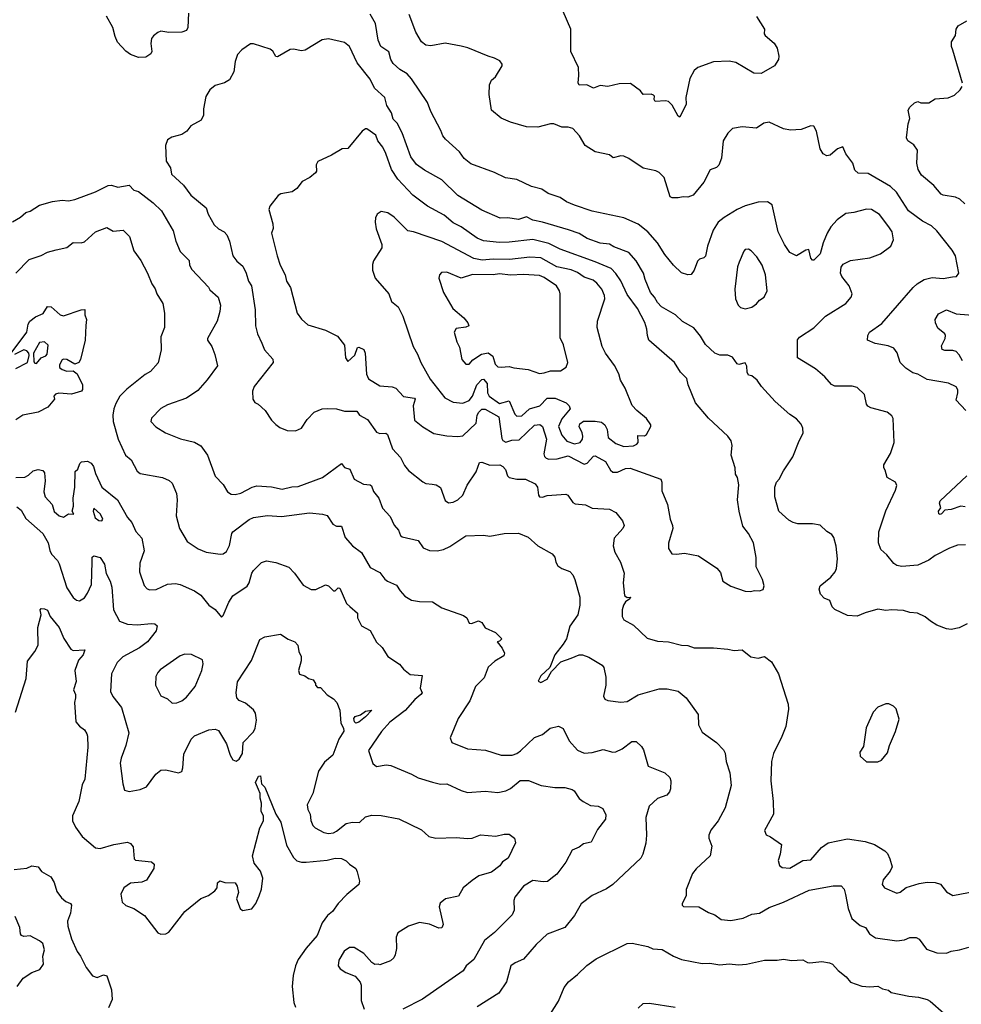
# Model space of a CAD drawing. Extents: x 1933546 to 2138868, y 524910 to 667279.
# Tile 60 of 256: x 1967430 to 1973328, y 552714 to 558884. Entities that reach past the tile are written whole.
import ezdxf

# ---------------------------------------------------------------- set-up
doc = ezdxf.new("R2010")
doc.units = 0

msp = doc.modelspace()

# ---------------------------------------------------------------- linework, layer by layer
at = {"layer": '0CON10XD'}
for points in [[(1968488.1, 558925), (1968483.8, 558835), (1968475, 558816.7), (1968445, 558806.2), (1968365, 558804.2), (1968315, 558812), (1968295, 558803.8), (1968267.3, 558782.7), (1968256, 558765), (1968252, 558735), (1968258, 558685), (1968250.5, 558669.5), (1968220.5, 558649.5), (1968175, 558645.8), (1968124.5, 558664.5), (1968095.5, 558685.5), (1968043.4, 558743.4), (1968027.5, 558777.5), (1968013.1, 558835), (1967974.4, 558905)], [(1972045, 558903.3), (1972096.2, 558825), (1972093.8, 558795), (1972098.8, 558785), (1972155.7, 558735.7), (1972174, 558705), (1972185.8, 558654.2), (1972182, 558635), (1972158.8, 558595), (1972075, 558546.2), (1972028.3, 558548.3), (1971915, 558614.4), (1971875, 558622.7), (1971775, 558618.5), (1971676.8, 558583.2), (1971655, 558566), (1971627.4, 558515), (1971602.8, 558395), (1971603.9, 558355), (1971565, 558272.5), (1971555, 558278), (1971517.2, 558347.2), (1971495, 558370), (1971475, 558376), (1971410.9, 558370.9), (1971404.1, 558384.1), (1971406.7, 558405), (1971400.7, 558410.7), (1971385, 558416.7), (1971335, 558413.8), (1971317.8, 558437.8), (1971255, 558482.9), (1971185, 558480.8), (1971115, 558464), (1971065, 558472), (1971025, 558453.8), (1970982.5, 558475), (1970935, 558473.3), (1970927.3, 558487.3), (1970932.9, 558532.9), (1970930, 558585), (1970882.9, 558685), (1970882.5, 558825), (1970834.3, 558935)], [(1973355, 555593.3), (1973305, 555590.6), (1973255, 555573.1), (1973165, 555526.7), (1973125, 555498.1), (1973055, 555465.8), (1972955, 555456.9), (1972923.4, 555463.4), (1972905, 555476), (1972861.4, 555531.4), (1972823, 555563), (1972810, 555605), (1972811.4, 555675), (1972855, 555806.7), (1972916.2, 555935), (1972923.3, 555965), (1972915, 555986.7), (1972863.3, 556015), (1972851.7, 556061.7), (1972842.5, 556075), (1972843.8, 556095), (1972884.3, 556165.7), (1972907.1, 556235), (1972900.8, 556385), (1972892.1, 556402.1), (1972864.3, 556424.3), (1972761.2, 556451.2), (1972742.3, 556462.3), (1972733.8, 556475), (1972720.8, 556535), (1972675, 556579.5), (1972645, 556587.9), (1972535, 556586.9), (1972515, 556597.5), (1972472.9, 556645), (1972415.8, 556695), (1972302, 556765), (1972303, 556877), (1972315.5, 556894.5), (1972405, 556951.9), (1972477.5, 557025), (1972605, 557106), (1972638.8, 557145), (1972643.8, 557165), (1972626.2, 557215), (1972580, 557275), (1972572, 557295), (1972576.1, 557333.9), (1972588.3, 557351.7), (1972635, 557373.8), (1972755, 557392), (1972822.7, 557417.3), (1972885.7, 557464.3), (1972904, 557505), (1972894.4, 557554.4), (1972874.4, 557585), (1972815, 557662.5), (1972765, 557694.3), (1972735, 557697.1), (1972654.3, 557675.7), (1972605, 557669.4), (1972550.5, 557629.5), (1972510.3, 557585), (1972488.5, 557545), (1972461.9, 557485), (1972445, 557416.7), (1972405, 557376.7), (1972397, 557377), (1972385, 557390), (1972373.6, 557443.6), (1972355, 557439.4), (1972295, 557404.3), (1972255, 557425.6), (1972221.2, 557475), (1972180.4, 557555), (1972142.6, 557722.6), (1972115, 557741.4), (1972055, 557740), (1971975, 557716.8), (1971925, 557694.6), (1971842, 557645), (1971805, 557615.7), (1971773.8, 557565), (1971739.1, 557465), (1971725, 557401.2), (1971715, 557390.8), (1971687.4, 557382.6), (1971675, 557370), (1971654.2, 557315), (1971635, 557288), (1971614.2, 557284.2), (1971575, 557298), (1971525.6, 557345.6), (1971472, 557412), (1971425, 557485.6), (1971363.5, 557553.5), (1971305, 557602.5), (1971215, 557641.9), (1971015, 557684.4), (1970905, 557722.1), (1970855, 557742.9), (1970815, 557768.9), (1970740, 557795), (1970700.9, 557820.9), (1970635, 557839.2), (1970545, 557882), (1970473.4, 557893.4), (1970405, 557927.1), (1970255, 557981.4), (1970214.6, 558014.6), (1970184.2, 558055), (1970096.7, 558135), (1970081.4, 558155), (1970068.8, 558188.8), (1970005, 558307.5), (1969984.2, 558365), (1969883.8, 558513.8), (1969857.1, 558545), (1969811.3, 558571.3), (1969770, 558610), (1969755, 558634), (1969742.6, 558682.6), (1969692, 558715), (1969675.6, 558755), (1969659.2, 558859.2), (1969625, 558917.5)], [(1973272.3, 557272.3), (1973297.5, 557275), (1973313.6, 557296.4), (1973291.2, 557405), (1973270.3, 557440.3), (1973175, 557560.8), (1973142.2, 557592.2), (1973085, 557620.5), (1972996.9, 557685), (1972922.6, 557802.6), (1972885, 557838.9), (1972745, 557919.4), (1972681.7, 557921.7), (1972661.7, 557941.7), (1972648, 557985), (1972605, 558042.5), (1972585, 558086.7), (1972552.5, 558075), (1972506.1, 558033.9), (1972485, 558030), (1972462.3, 558042.3), (1972444.2, 558074.2), (1972422, 558185), (1972405, 558216.7), (1972385, 558218.8), (1972325, 558195.8), (1972258.8, 558191.2), (1972215, 558198.9), (1972125, 558242.1), (1972091.8, 558235), (1972045, 558203.3), (1971955, 558212), (1971895, 558202.5), (1971865, 558172.5), (1971836.2, 558125), (1971826.2, 558015), (1971808.3, 557971.7), (1971795, 557957.5), (1971755, 557943.3), (1971715, 557865.8), (1971648.8, 557785), (1971615, 557772), (1971585, 557773.8), (1971555, 557766.7), (1971517, 557767), (1971504.2, 557774.2), (1971467.1, 557895), (1971435, 557926.2), (1971415, 557937.5), (1971335, 557952.5), (1971245, 558014), (1971215, 558027.5), (1971195, 558030), (1971147, 558017), (1971125, 558036), (1971034.6, 558054.6), (1970971.2, 558095), (1970935.6, 558155.6), (1970895, 558201.2), (1970865, 558210), (1970825, 558210), (1970775, 558230), (1970755, 558232), (1970675, 558210), (1970605, 558211.2), (1970505, 558241.2), (1970445, 558266.7), (1970385, 558317.5), (1970370.8, 558415), (1970373.1, 558475), (1970385, 558503.8), (1970410, 558525), (1970452.5, 558595), (1970452.5, 558605), (1970437.5, 558625), (1970405, 558643.3), (1970364.1, 558654.1), (1970237, 558707), (1970195, 558717.5), (1970095, 558736), (1970005, 558720), (1969974.5, 558724.5), (1969947.5, 558745), (1969911.4, 558805), (1969870.6, 558915)], [(1973336, 558485), (1973275, 558693.3), (1973267.1, 558715), (1973267.5, 558745), (1973292, 558785), (1973295.7, 558825), (1973309.4, 558845), (1973363, 558877)], [(1973365, 555098.8), (1973315, 555073.3), (1973265, 555063.3), (1973235, 555066.7), (1973175, 555090), (1973134.2, 555114.2), (1973102.3, 555142.3), (1973054.1, 555164.1), (1973005, 555169.2), (1972965, 555180.8), (1972890, 555185), (1972855, 555180.8), (1972805, 555189.2), (1972725, 555167.1), (1972675, 555145.8), (1972615, 555150.8), (1972535, 555188), (1972519.2, 555205), (1972503.9, 555243.9), (1972469.5, 555259.5), (1972446.2, 555285), (1972438, 555315), (1972445, 555336.7), (1972510.1, 555389.9), (1972537.5, 555425), (1972545.5, 555445), (1972553.3, 555505), (1972544.2, 555585), (1972529.1, 555639.1), (1972517, 555657), (1972485, 555676.7), (1972445, 555716.2), (1972395, 555724.2), (1972305, 555725.7), (1972275, 555732.5), (1972247.9, 555747.9), (1972185.8, 555805), (1972160.8, 555895), (1972160, 555955), (1972170, 555985), (1972187.5, 556005), (1972213.6, 556056.4), (1972272, 556145), (1972313.3, 556245), (1972337.7, 556292.3), (1972335.8, 556325), (1972325, 556350), (1972295, 556383.3), (1972255, 556410), (1972161.7, 556491.7), (1972075.7, 556585.7), (1972048.8, 556625), (1972015, 556651.2), (1971995, 556656.2), (1971987.1, 556675), (1971985, 556712.5), (1971975, 556733.3), (1971935, 556722.9), (1971925, 556728), (1971895, 556769.4), (1971865, 556781.1), (1971815, 556780.8), (1971784.5, 556794.5), (1971725, 556848), (1971695, 556900), (1971653.4, 556953.4), (1971582.2, 556992.2), (1971537.1, 557035), (1971450, 557085), (1971425, 557111.1), (1971407.3, 557145), (1971381.5, 557175), (1971347.8, 557255), (1971337.5, 557295), (1971291.8, 557371.8), (1971245, 557425.4), (1971151.3, 557461.3), (1971125, 557476.5), (1971065, 557483.9), (1970985, 557511.8), (1970935, 557543.1), (1970867.9, 557567.9), (1970705, 557615.4), (1970645, 557627.1), (1970605, 557648.2), (1970555, 557632.5), (1970488, 557642), (1970439.3, 557639.3), (1970325, 557690.6), (1970175, 557782.2), (1970075, 557879.4), (1969965, 557940), (1969915, 557977.1), (1969879.1, 558025), (1969825.4, 558175), (1969795, 558234.4), (1969769.7, 558259.7), (1969759.3, 558299.2), (1969730.6, 558345), (1969717.5, 558395), (1969653.1, 558455), (1969625, 558510.8), (1969543.1, 558613.1), (1969496.4, 558715), (1969465, 558739.6), (1969365, 558763.3), (1969325, 558758.1), (1969217.5, 558692.5), (1969195, 558688), (1969145, 558698.6), (1969125, 558697.1), (1969045, 558650), (1969035, 558653.3), (1969015.6, 558685.6), (1968998.1, 558698.1), (1968895, 558732), (1968875, 558732.5), (1968821.2, 558695), (1968794, 558665), (1968779.1, 558620.9), (1968772.3, 558557.7), (1968743.9, 558506.1), (1968712.5, 558487.5), (1968655, 558471.2), (1968621.2, 558445), (1968595, 558402.5), (1968582, 558325), (1968582, 558285), (1968566.2, 558255), (1968501.7, 558218.3), (1968475.9, 558184.1), (1968445, 558163.3), (1968383, 558147), (1968355, 558130), (1968343.3, 558095), (1968347.3, 557997.3), (1968374, 557955), (1968380, 557915), (1968455, 557845.8), (1968501.4, 557785), (1968597.1, 557705), (1968610.6, 557665), (1968647.6, 557597.6), (1968675, 557574), (1968710, 557555), (1968728, 557535), (1968744.3, 557495), (1968765.7, 557405), (1968790, 557370), (1968828.6, 557338.6), (1968849.5, 557295), (1968863.5, 557245), (1968881.5, 557215), (1968905.6, 557065.6), (1968906.9, 556965), (1968918.6, 556915), (1968946.5, 556856.5), (1968962.5, 556815), (1969016.4, 556756.4), (1969018.6, 556735), (1968898.8, 556585), (1968888.8, 556555), (1968890, 556505), (1968903.3, 556485), (1968924.1, 556474.1), (1968966.7, 556435), (1969006.7, 556375), (1969035, 556346.7), (1969059.3, 556329.3), (1969105, 556310), (1969157, 556307), (1969195, 556323.8), (1969230.8, 556379.2), (1969275, 556424.2), (1969325, 556444.4), (1969358.3, 556448.3), (1969414.5, 556444.5), (1969465, 556431.1), (1969541.7, 556431.7), (1969559.2, 556405), (1969607.6, 556377.6), (1969665, 556299.2), (1969685, 556291.4), (1969722.7, 556292.7), (1969734.3, 556284.3), (1969765.6, 556195.6), (1969815, 556140), (1969839.8, 556089.8), (1969865, 556058), (1969955, 555987.5), (1969975, 555978), (1970013, 555973), (1970039.7, 555969.7), (1970065, 555953.3), (1970095, 555871.2), (1970115, 555856.7), (1970145, 555860.8), (1970175, 555874.3), (1970205, 555904.4), (1970233.6, 555966.3), (1970289.2, 556050.8), (1970310.9, 556109.1), (1970325, 556110.8), (1970375, 556092), (1970437.5, 556095), (1970456.7, 556085), (1970473.8, 556065), (1970486, 556025), (1970495.6, 556015.6), (1970545, 556003.9), (1970598.8, 556005), (1970658.1, 555975), (1970674.4, 555955), (1970679.2, 555905), (1970686.7, 555895), (1970705, 555892.2), (1970735, 555903.3), (1970850.3, 555910.3), (1970864.4, 555904.4), (1970895, 555858.8), (1970909.1, 555849.1), (1970974.2, 555844.2), (1971015, 555822.5), (1971125, 555816), (1971165, 555796.2), (1971205, 555743.3), (1971215.8, 555715), (1971207.5, 555695), (1971154.4, 555635), (1971147.3, 555587.3), (1971158, 555548), (1971192.9, 555485), (1971216.4, 555416.4), (1971209.5, 555355), (1971218.8, 555275), (1971235, 555263.3), (1971256.2, 555265), (1971252.5, 555255), (1971224.5, 555235.5), (1971211.9, 555215), (1971204.3, 555185), (1971204.2, 555144.2), (1971215, 555122.5), (1971275, 555090), (1971359.5, 555009.5), (1971425, 554990), (1971495, 554986), (1971575, 554964.2), (1971615, 554962.5), (1971655, 554947.1), (1971775, 554947.5), (1971865, 554940), (1971905, 554930.8), (1971955.9, 554935.9), (1972010.5, 554890.5), (1972055, 554883.8), (1972095, 554893.3), (1972139.5, 554859.5), (1972183.8, 554785), (1972244, 554595), (1972245.9, 554564.1), (1972228.8, 554455), (1972203, 554393), (1972152.5, 554285), (1972140, 554235), (1972134.3, 554115), (1972150, 553985), (1972151.2, 553905), (1972096.1, 553803.9), (1972105, 553776.7), (1972133.6, 553763.6), (1972201.2, 553715), (1972193.8, 553655), (1972181.2, 553615), (1972188.8, 553585), (1972205, 553572.2), (1972255, 553568.2), (1972335.5, 553615.5), (1972385, 553620.5), (1972452.4, 553697.6), (1972495, 553725.6), (1972615, 553750.8), (1972725, 553734.2), (1972783.8, 553715), (1972848.8, 553675), (1972865, 553658.8), (1972880.8, 553625), (1972894, 553575), (1972882.1, 553547.9), (1972839.2, 553495), (1972832.5, 553465), (1972846.7, 553445), (1972925, 553410), (1972945, 553416.2), (1972983.5, 553446.5), (1973065, 553470.6), (1973115, 553478.9), (1973165, 553477.1), (1973197.2, 553467.2), (1973235, 553419.2), (1973275, 553396.2), (1973417.6, 553422.4)], [(1973350.2, 557730.2), (1973318.5, 557758.5), (1973291.1, 557771.1), (1973215, 557783.1), (1973200.9, 557790.9), (1973156, 557845), (1973079.4, 557909.4), (1973057.8, 557945), (1973049.4, 557985), (1973054, 558065), (1973029.7, 558099.7), (1972993.3, 558125), (1972984.1, 558144.1), (1972995, 558230), (1973006.2, 558265), (1972994.4, 558315.6), (1973005, 558336.2), (1973035, 558363.3), (1973055, 558370), (1973075, 558363.3), (1973125, 558362.5), (1973165, 558386.7), (1973245, 558393.3), (1973285, 558410), (1973320, 558445), (1973333.3, 558465)], [(1972005, 555300), (1972035, 555308), (1972065, 555304.2), (1972087, 555313), (1972094, 555336), (1972083.8, 555375), (1972043.8, 555455), (1972043.1, 555513.1), (1972026, 555605), (1971995.7, 555665), (1971960.5, 555710.5), (1971935.7, 555805), (1971926.7, 555875), (1971935, 555970), (1971925.7, 556015), (1971913.1, 556035), (1971911.9, 556075), (1971886.9, 556155), (1971893.1, 556215), (1971885.7, 556245), (1971866.2, 556275), (1971745, 556386.7), (1971663.7, 556483.7), (1971617.5, 556595), (1971608, 556635), (1971568.8, 556675), (1971531.2, 556735), (1971371.2, 556875), (1971362, 556905), (1971359.2, 556945), (1971345, 556986.2), (1971299.6, 557075), (1971235, 557162.2), (1971195, 557248.1), (1971164.3, 557294.3), (1971134, 557324), (1971035, 557367.2), (1970815, 557444.7), (1970745, 557481.6), (1970645, 557506.8), (1970495, 557488.7), (1970435, 557487.8), (1970335, 557498.5), (1970295, 557515.4), (1970195.7, 557585.7), (1970145, 557610), (1970087.9, 557657.9), (1969985.3, 557715.3), (1969893.1, 557785), (1969798.2, 557885), (1969758.2, 557945), (1969723.6, 558045), (1969705, 558084), (1969673.9, 558123.9), (1969660.9, 558160.9), (1969605, 558200), (1969595, 558198.8), (1969575, 558185.7), (1969485, 558076.7), (1969450, 558075), (1969382.5, 558035), (1969297.5, 557995), (1969286.7, 557975), (1969288.8, 557935), (1969283.3, 557925), (1969247.5, 557895), (1969199.5, 557870.5), (1969165, 557826.7), (1969136.7, 557805), (1969065, 557792), (1969048.3, 557781.7), (1968996.2, 557715), (1968991.2, 557695), (1969016.4, 557603.6), (1969016.7, 557575), (1969008, 557545), (1969043.2, 557403.2), (1969061.4, 557345), (1969092.9, 557285), (1969100.8, 557245), (1969125.7, 557205), (1969167.5, 557045), (1969195, 557006.2), (1969235, 556972.5), (1969345, 556937.5), (1969419.7, 556899.7), (1969463.9, 556843.9), (1969471.2, 556765), (1969485, 556742.5), (1969528.3, 556781.7), (1969545, 556828.8), (1969555, 556831.2), (1969585, 556817.5), (1969594.6, 556794.6), (1969602.6, 556662.6), (1969613.8, 556633.8), (1969685, 556589.4), (1969762.4, 556582.4), (1969785, 556574.3), (1969835, 556522.9), (1969902.4, 556512.4), (1969906.4, 556505), (1969894.7, 556465), (1969902.9, 556375), (1969955, 556331.9), (1970025, 556290), (1970105, 556276.2), (1970175, 556271.2), (1970205, 556276.2), (1970289.6, 556355), (1970294.8, 556405.2), (1970305.4, 556424.6), (1970325, 556442.9), (1970345, 556442.7), (1970431.2, 556395), (1970449.6, 556259.6), (1970457, 556247), (1970475, 556235.6), (1970511.9, 556248.1), (1970558.6, 556251.4), (1970655, 556342.7), (1970687.3, 556347.3), (1970705.5, 556335.5), (1970728.9, 556255), (1970713.4, 556163.4), (1970716.9, 556146.9), (1970726.8, 556136.8), (1970745, 556130.6), (1970797.6, 556132.4), (1970865, 556151.7), (1970965, 556098.2), (1970985, 556104.5), (1971025, 556148.6), (1971035, 556151.4), (1971099.6, 556115), (1971130.5, 556060.5), (1971145, 556048), (1971175, 556049.2), (1971225, 556070.8), (1971254.6, 556074.6), (1971445.7, 556005), (1971452.5, 555985), (1971451.2, 555931.2), (1971488.1, 555845), (1971504, 555755), (1971520, 555715), (1971520.8, 555695), (1971493.9, 555603.9), (1971495, 555570), (1971515, 555537.5), (1971545, 555533.8), (1971595, 555540), (1971682.5, 555525), (1971797.7, 555447.7), (1971819.5, 555419.5), (1971833.3, 555365), (1971885, 555333.3), (1971975, 555302), (1972005, 555300)], [(1967385, 557617.8), (1967435, 557645.6), (1967468.8, 557675), (1967495, 557684.4), (1967555, 557721.9), (1967635.5, 557744.5), (1967695, 557751.9), (1967735, 557748.9), (1967775, 557756.9), (1967905.4, 557804.6), (1967985, 557845.5), (1968005, 557847.5), (1968045, 557834.1), (1968115, 557845.8), (1968144.5, 557814.5), (1968175, 557808), (1968266, 557735), (1968317.5, 557685), (1968390.7, 557560.7), (1968408.9, 557495), (1968435, 557431.2), (1968492.5, 557375), (1968494.3, 557345), (1968508.3, 557318.3), (1968611.7, 557208.3), (1968621.3, 557191.3), (1968674, 557145), (1968686.9, 557095), (1968683.1, 557055), (1968666.9, 556995), (1968605.8, 556885), (1968605.8, 556875), (1968632.5, 556835), (1968652.5, 556785), (1968670, 556715), (1968603.7, 556626.3), (1968545, 556560.8), (1968475, 556511.9), (1968355, 556470.6), (1968315, 556448), (1968255, 556387.5), (1968251.2, 556365), (1968282.1, 556332.1), (1968343.3, 556295), (1968436.8, 556256.8), (1968525, 556237.5), (1968565, 556214), (1968605.8, 556155), (1968654.5, 556024.5), (1968705, 555971.2), (1968732, 555925), (1968755, 555911.4), (1968778.8, 555908.8), (1968815, 555917.5), (1968885.3, 555954.7), (1968915, 555963.8), (1969007.6, 555957.6), (1969075, 555941.5), (1969135, 555956.4), (1969175, 555958.8), (1969325.7, 556015), (1969445, 556103.3), (1969465, 556078.8), (1969496.9, 556066.9), (1969525, 556004), (1969583.4, 555973.4), (1969625, 555968.9), (1969632.9, 555962.9), (1969646.5, 555926.5), (1969680, 555885), (1969702.2, 555822.2), (1969749.8, 555769.8), (1969775.6, 555715.6), (1969802.5, 555685), (1969815, 555651.2), (1969825, 555644.2), (1969925, 555620), (1969956.7, 555575), (1969997.3, 555557.3), (1970045.7, 555555.7), (1970085, 555563.5), (1970125, 555581.8), (1970225, 555650), (1970335, 555653.8), (1970375, 555648), (1970465, 555663.8), (1970555, 555666), (1970615, 555641.2), (1970675, 555586), (1970765, 555536.7), (1970782.5, 555515), (1970788, 555485), (1970801.3, 555461.3), (1970825, 555444), (1970875, 555426.2), (1970893.8, 555405), (1970908, 555375), (1970938.8, 555265), (1970938, 555215), (1970925.6, 555155), (1970875.7, 555084.3), (1970854.4, 555005), (1970835, 554970.8), (1970782.5, 554905), (1970750, 554825), (1970695, 554773.3), (1970678.3, 554738.3), (1970695, 554731.2), (1970735, 554752.5), (1970760.8, 554799.2), (1970820.6, 554859.4), (1970885, 554882.2), (1970935, 554904.4), (1970955, 554904.4), (1970995, 554888.6), (1971079.1, 554839.1), (1971088.6, 554825), (1971102.2, 554765), (1971100.6, 554715), (1971085.8, 554645), (1971095, 554626.7), (1971115, 554618), (1971195, 554607.5), (1971235, 554611.4), (1971305, 554653.3), (1971435, 554691.4), (1971485, 554690), (1971555, 554675.7), (1971604, 554635), (1971680.3, 554530.3), (1971681.2, 554465), (1971705, 554420), (1971795, 554353.8), (1971839.1, 554309.1), (1971848.1, 554288.1), (1971855.7, 554235), (1971878.1, 554165), (1971885.7, 554085), (1971849.2, 553945), (1971805, 553863.8), (1971758.8, 553805), (1971746.2, 553775), (1971746.2, 553755), (1971765.8, 553705), (1971755.8, 553645), (1971666.8, 553563.2), (1971644.2, 553535), (1971604.2, 553434.2), (1971603.8, 553395), (1971579.2, 553345), (1971578.8, 553335), (1971587.1, 553327.1), (1971685, 553325.5), (1971745, 553290), (1971784.6, 553274.6), (1971823.3, 553245), (1971885, 553238.9), (1971962.5, 553255), (1972015, 553278.6), (1972064.3, 553285.7), (1972125, 553320.8), (1972215, 553354.4), (1972375, 553430), (1972525, 553455.7), (1972575, 553455.8), (1972594, 553435), (1972603.1, 553403.1), (1972619.6, 553315), (1972642.4, 553252.4), (1972695, 553207.5), (1972728.8, 553195), (1972752, 553155), (1972791.3, 553131.3), (1972925, 553111.9), (1972971.2, 553118.8), (1973005, 553133.8), (1973045, 553133.8), (1973065, 553123.3), (1973110.4, 553060.4), (1973175, 553036.7), (1973235, 553035.5), (1973265, 553047.8), (1973317.5, 553055), (1973375, 553072.5)], [(1971215, 556209.6), (1971275, 556213.8), (1971296, 556224), (1971303.3, 556235), (1971302, 556278), (1971343, 556277), (1971356.4, 556283.6), (1971383.8, 556335), (1971383.8, 556345), (1971356.2, 556385), (1971295, 556434), (1971265.6, 556465.6), (1971222.5, 556575), (1971194.3, 556625), (1971182, 556665), (1971155, 556717.5), (1971099.1, 556795), (1971078.5, 556835), (1971047.5, 556955), (1971048.9, 556995), (1971094.3, 557135), (1971093.3, 557155), (1971076.1, 557196.1), (1971045, 557233.5), (1971021.5, 557251.5), (1970965, 557270.4), (1970925, 557299.7), (1970885, 557316.4), (1970795, 557335.3), (1970695, 557390.9), (1970624.8, 557395.2), (1970498.2, 557381.7), (1970395, 557383.6), (1970326.4, 557376.3), (1970275, 557387.6), (1970075, 557494.6), (1969896.7, 557555), (1969860.9, 557560.9), (1969776.2, 557646.2), (1969735, 557674), (1969695, 557681.2), (1969670, 557665), (1969657.7, 557642.3), (1969656, 557615), (1969663, 557573), (1969698, 557475), (1969698.8, 557455), (1969646.4, 557373.6), (1969639.3, 557350.7), (1969640, 557315), (1969656.7, 557265), (1969742.5, 557165), (1969758.3, 557118.3), (1969800.8, 557085), (1969829.2, 557025), (1969895.6, 556835.6), (1969921.7, 556788.3), (1969943.1, 556735), (1970000.2, 556630.2), (1970093.4, 556513.4), (1970145, 556486.2), (1970205, 556480.4), (1970245, 556498.4), (1970266.4, 556525), (1970294.2, 556595), (1970325, 556628.2), (1970335, 556630.5), (1970357.7, 556605), (1970360.9, 556545), (1970370.4, 556525), (1970435, 556479.1), (1970495.6, 556495.6), (1970530.9, 556410.9), (1970545, 556398.8), (1970575, 556402), (1970622.9, 556445), (1970688.9, 556465), (1970735, 556511.9), (1970785, 556511.5), (1970853.5, 556483.5), (1970870.8, 556465), (1970877.3, 556445), (1970825, 556383.5), (1970805.8, 556335), (1970825, 556280), (1970856.2, 556243.8), (1970905, 556226.2), (1970940, 556235), (1970954.5, 556255), (1970957.2, 556275), (1970954, 556295), (1970934.5, 556335), (1970938.1, 556351.9), (1970961.9, 556368.1), (1971035, 556368.9), (1971075, 556361.9), (1971095, 556345.7), (1971110, 556315), (1971115.7, 556265), (1971165, 556227.7), (1971215, 556209.6)], [(1967405, 557294.4), (1967489.7, 557380.3), (1967564.3, 557405.7), (1967605, 557427.1), (1967659.4, 557440.6), (1967725, 557456), (1967765, 557488), (1967815, 557486.2), (1967835, 557491.2), (1967905.5, 557554.5), (1967975, 557581.9), (1968015, 557558.3), (1968078, 557565), (1968117.1, 557525), (1968145.5, 557435.5), (1968189.2, 557375), (1968230.8, 557295), (1968257.6, 557227.6), (1968277.9, 557197.9), (1968288, 557165), (1968326.2, 557105), (1968336.7, 557045), (1968336, 556955), (1968314.2, 556895.8), (1968315.9, 556814.1), (1968296.8, 556733.2), (1968250.3, 556679.7), (1968215, 556660.8), (1968100.7, 556569.3), (1968058.1, 556525), (1968031.2, 556478.8), (1968020, 556445), (1968012.5, 556405), (1968016.4, 556366.4)], [(1971975, 557072.5), (1972015, 557083.3), (1972045.8, 557104.2), (1972064.2, 557125.8), (1972094.1, 557145.9), (1972111.2, 557185), (1972100.8, 557285), (1972080.8, 557345), (1972046.8, 557396.8), (1972012.5, 557435), (1971995, 557446), (1971975, 557443.3), (1971965, 557433.3), (1971935.8, 557365), (1971925.7, 557335), (1971909.4, 557195), (1971913.1, 557135), (1971930.8, 557095), (1971945, 557080), (1971975, 557072.5)], [(1970685, 556665.8), (1970715, 556670.8), (1970755, 556684.4), (1970817.3, 556682.7), (1970853.9, 556706.1), (1970864, 556735), (1970837.2, 556847.2), (1970815, 556890), (1970815.7, 557165), (1970811.4, 557185), (1970792, 557215), (1970715, 557268.9), (1970685, 557280.4), (1970585, 557286.8), (1970505, 557282.4), (1970435, 557291.1), (1970395, 557284.6), (1970266.2, 557286.2), (1970195, 557264.4), (1970105, 557302), (1970071.2, 557298.8), (1970058.8, 557285), (1970056.2, 557265), (1970084.2, 557175), (1970142.5, 557075), (1970212.9, 557015), (1970238, 556985), (1970242.5, 556965), (1970223.9, 556956.1), (1970165, 556949.2), (1970152, 556925), (1970168.6, 556865), (1970185, 556832.5), (1970200, 556755), (1970225, 556726), (1970245, 556726), (1970267.5, 556752.5), (1970322.3, 556787.7), (1970365, 556796.6), (1970392.9, 556775), (1970408.5, 556725), (1970425, 556709.5), (1970445, 556705.6), (1970495, 556711.5), (1970525, 556702.2), (1970615, 556691.4), (1970685, 556665.8)], [(1973356, 556435), (1973295, 556500), (1973306.7, 556545), (1973306.2, 556565), (1973295, 556583.3), (1973247, 556607), (1973115, 556630), (1973055, 556663.3), (1973025, 556671.2), (1972980.5, 556700.5), (1972945.8, 556735), (1972926.6, 556796.6), (1972905, 556826), (1972870.3, 556840.3), (1972787.5, 556855), (1972740, 556875), (1972743.3, 556905), (1972753.8, 556925), (1972830.6, 556979.4), (1973025.8, 557205), (1973052.2, 557227.8), (1973094.7, 557255.3), (1973145, 557267.8), (1973215, 557262.2), (1973272.3, 557272.3)], [(1967377.5, 556795), (1967475.3, 556924.7), (1967482.9, 556975), (1967494.3, 556995), (1967528.8, 557021.2), (1967577.3, 557042.7), (1967605, 557087.5), (1967626.7, 557085), (1967684.2, 557034.2), (1967705, 557028), (1967815, 557066.5), (1967837, 557067), (1967838.5, 557035), (1967848.8, 557005), (1967845, 556967.5), (1967840.8, 556875), (1967811.2, 556755), (1967800, 556735), (1967775, 556726.2), (1967725, 556753.8), (1967705, 556756.7), (1967695, 556752.5), (1967678.3, 556721.7), (1967680, 556705), (1967695, 556690.8), (1967725, 556680.6), (1967765, 556684.3), (1967790.8, 556665), (1967822.7, 556595), (1967822.8, 556567.2), (1967816.9, 556555), (1967755, 556537.9), (1967675, 556543.3), (1967655, 556536.8), (1967643.3, 556525), (1967648.8, 556505), (1967605.8, 556455), (1967545, 556423.6), (1967448.8, 556405), (1967405, 556376.5)], [(1973335, 556746.9), (1973315, 556784.2), (1973295, 556805.6), (1973275, 556811.5), (1973225, 556810), (1973207.6, 556817.6), (1973205, 556840), (1973227.5, 556885), (1973228.1, 556905), (1973224, 556915), (1973180.7, 556950.7), (1973165.6, 556985), (1973164.6, 557005), (1973185, 557041.1), (1973235, 557066.5), (1973295, 557041.6), (1973425, 557030.8)], [(1967535, 556729.7), (1967565, 556764.6), (1967593.1, 556776.9), (1967601.9, 556788.1), (1967607.8, 556845), (1967585, 556864.8), (1967555, 556860.9), (1967515.9, 556795), (1967519.2, 556739.2), (1967525, 556730.8), (1967535, 556729.7)], [(1967405, 556698.9), (1967478.6, 556735), (1967490.3, 556780.3), (1967487.5, 556795), (1967475, 556809.5), (1967455, 556814.5), (1967396.4, 556786.4)], [(1968016.4, 556366.4), (1968047.8, 556255), (1968092.2, 556155), (1968127.5, 556125), (1968165, 556054.2), (1968185, 556039.4), (1968325, 556014.2), (1968366.6, 555996.6), (1968385, 555978.8), (1968411.9, 555915), (1968416.7, 555875), (1968410, 555775), (1968431.4, 555695), (1968479.2, 555615), (1968547.9, 555567.9), (1968597.3, 555547.3), (1968685, 555534.3), (1968705, 555537.5), (1968725, 555551.2), (1968745, 555588.8), (1968757.9, 555665), (1968764.6, 555675), (1968867.4, 555752.6), (1968895.5, 555764.5), (1968982.6, 555777.4), (1969070.3, 555770.3), (1969245, 555793.5), (1969325.9, 555785.9), (1969355, 555776.2), (1969392.1, 555722.1), (1969415, 555709.2), (1969445, 555710), (1969468.6, 555638.6), (1969515, 555587.5), (1969571.4, 555545), (1969625, 555451.2), (1969685, 555420), (1969717.1, 555377.1), (1969733.3, 555365), (1969790.3, 555340.3), (1969812.5, 555305), (1969842.6, 555272.6), (1969885, 555245.8), (1969935, 555237.5), (1970015.6, 555235.6), (1970075, 555198), (1970210.7, 555150.7), (1970230, 555135), (1970245, 555103.3), (1970259.3, 555100.7), (1970303.8, 555116.2), (1970325, 555107.5), (1970345, 555072.5), (1970410, 555045), (1970450, 555005), (1970435, 554990), (1970420, 554985), (1970452.5, 554945), (1970466, 554915), (1970462.9, 554897.1), (1970406.2, 554865), (1970365, 554826), (1970339.5, 554760.5), (1970285.3, 554704.7), (1970249.5, 554615), (1970176.9, 554505), (1970126.2, 554385), (1970136.7, 554355), (1970234.6, 554314.6), (1970347.6, 554307.6), (1970445.6, 554274.4), (1970514.4, 554275.6), (1970543.3, 554285), (1970567.4, 554302.6), (1970655, 554385.7), (1970705.6, 554404.4), (1970753.3, 554445), (1970805, 554457.5), (1970835, 554443.3), (1970872, 554365), (1970925, 554306), (1970965, 554287.5), (1971015, 554292.9), (1971085, 554310.8), (1971145, 554294.4), (1971165, 554296.7), (1971204, 554315), (1971265, 554360), (1971290.7, 554360.7), (1971325, 554328.8), (1971337.9, 554307.9), (1971365.7, 554205.7), (1971470, 554165), (1971502, 554135), (1971509.2, 554115), (1971507.5, 554065), (1971501.2, 554045), (1971484.3, 554025.7), (1971425, 554004.4), (1971372.2, 553955), (1971351.1, 553885), (1971357.1, 553775), (1971351.4, 553725), (1971334.1, 553655.9), (1971320.8, 553629.2), (1971145.5, 553464.5), (1971105, 553438.1), (1971015, 553396.9), (1970946.6, 553343.4), (1970905, 553270), (1970843.8, 553195), (1970735, 553154.3), (1970665, 553090), (1970585, 552996.9), (1970534, 552975), (1970505.8, 552955), (1970478.6, 552855), (1970431.4, 552785), (1970295, 552698.6)], [(1967405, 556014.3), (1967462.7, 556017.3), (1967485, 556028.8), (1967515, 556056.7), (1967545, 556066.2), (1967575, 556058.8), (1967586, 556045), (1967590, 555995), (1967581.9, 555925), (1967590, 555895), (1967632.5, 555845), (1967645, 555802.5), (1967676.7, 555775), (1967703.6, 555766.4), (1967735, 555786.7), (1967770, 555785), (1967758.8, 555805), (1967767.7, 555835), (1967765.4, 555885), (1967775.9, 555955), (1967778, 556052), (1967795, 556067.5), (1967807.5, 556102.5), (1967817.1, 556112.9), (1967855, 556117.3), (1967877.9, 556105), (1967893.1, 556085), (1967905, 556041.2), (1967945, 555954.2), (1968042.9, 555875), (1968106.2, 555765), (1968132.2, 555732.2), (1968156.9, 555676.9), (1968194.3, 555635), (1968210, 555555), (1968182.4, 555477.6), (1968180, 555425), (1968208.8, 555338.8), (1968227.7, 555317.7), (1968245, 555312), (1968285, 555313.1), (1968355, 555347.8), (1968405, 555351.5), (1968435.3, 555345.3), (1968525, 555304.4), (1968565, 555278.6), (1968614, 555215), (1968655, 555188.8), (1968695, 555140), (1968705, 555150), (1968739.5, 555235), (1968765, 555274.3), (1968855, 555334.4), (1968867.5, 555355), (1968883.5, 555415), (1968895, 555432.5), (1968945, 555482.5), (1968975, 555492), (1969035, 555482.5), (1969115, 555452.9), (1969152.2, 555415), (1969205, 555341.4), (1969255, 555314.4), (1969285, 555313.3), (1969345, 555342.5), (1969365, 555335.8), (1969395, 555305.8), (1969405, 555304), (1969425, 555324), (1969435, 555321.2), (1969476.2, 555225), (1969497.2, 555207.2), (1969545.5, 555165.5), (1969546.2, 555135), (1969571.2, 555085), (1969625, 555056.7), (1969665, 554983.8), (1969699.5, 554949.5), (1969735, 554894), (1969810, 554845), (1969835, 554813.8), (1969875, 554781.4), (1969950, 554775), (1969937.5, 554695), (1969950, 554665), (1969943.3, 554655), (1969906, 554625), (1969844.3, 554555), (1969747.8, 554482.2), (1969696.4, 554423.6), (1969615.6, 554305), (1969642.9, 554222.9), (1969665, 554204.5), (1969725, 554214.5), (1969755, 554210), (1969885, 554156.7), (1969925, 554134.4), (1970016.7, 554106.7), (1970065, 554094.4), (1970105, 554095.8), (1970195, 554054.2), (1970235, 554042.5), (1970345, 554050.6), (1970425, 554040.8), (1970475, 554051.4), (1970505, 554065.7), (1970565, 554115.7), (1970617.2, 554117.2), (1970695.8, 554085.8), (1970782.1, 554072.1), (1970845, 554072.5), (1970889.8, 554059.8), (1970902.7, 554052.7), (1970934.5, 554004.5), (1970958.8, 553985), (1971005, 553960), (1971053.9, 553956.1), (1971081.7, 553941.7), (1971102.3, 553902.3), (1971100, 553875), (1971049.3, 553810.7), (1971008.9, 553731.1), (1970960.9, 553719.1), (1970935, 553698.6), (1970890.2, 553679.8), (1970851.9, 553605), (1970795, 553530), (1970776.7, 553515), (1970735.8, 553484.2), (1970708.8, 553481.2), (1970645, 553489.5), (1970584.7, 553455.3), (1970531.2, 553385), (1970526, 553365), (1970528, 553305), (1970514, 553275), (1970405, 553164.2), (1970342, 553115), (1970275.4, 552994.6), (1970226.2, 552955), (1970208, 552925), (1969953.6, 552746.4), (1969830, 552685)], [(1973352.1, 555832.1), (1973325, 555836.5), (1973265, 555815.5), (1973225, 555811.2), (1973205, 555787.1), (1973195, 555782.5), (1973188.3, 555788.3), (1973185.6, 555805), (1973200, 555825), (1973190.5, 555855), (1973195, 555868.6), (1973363.6, 556026.4)], [(1967412, 555832), (1967439.4, 555809.4), (1967469, 555759), (1967575.3, 555665), (1967608.9, 555605), (1967617.9, 555557.9), (1967629.2, 555535), (1967666.1, 555496.1), (1967677.7, 555475), (1967724.7, 555324.7), (1967765, 555263.5), (1967785, 555246.9), (1967805, 555243.1), (1967835, 555261.4), (1967855, 555291.4), (1967880.5, 555345), (1967884.6, 555484.6), (1967884.6, 555515.4), (1967895, 555524), (1967934.3, 555514.3), (1967961.7, 555471.7), (1967972.6, 555412.6), (1967997.1, 555365), (1968007.2, 555327.2), (1968018.2, 555185), (1968055, 555115.7), (1968105.4, 555095.4), (1968165, 555092.2), (1968255, 555100), (1968277.3, 555097.3), (1968291.2, 555085), (1968283.8, 555055), (1968230, 554985), (1968181.2, 554948.8), (1968075, 554891.1), (1968040.5, 554855), (1968004.5, 554785), (1967998.5, 554675), (1968013.3, 554643.3), (1968067.5, 554575), (1968113.3, 554415), (1968095.4, 554335), (1968065, 554257.5), (1968060, 554225), (1968075.6, 554095), (1968087, 554057), (1968115, 554048.6), (1968185, 554061.1), (1968225, 554077.1), (1968283.6, 554156.4), (1968315, 554182), (1968345, 554184), (1968425, 554163.8), (1968445, 554173.3), (1968452.5, 554195), (1968458.8, 554281.2), (1968503.8, 554375), (1968525, 554396.2), (1968615, 554433.3), (1968655, 554437.5), (1968675, 554430), (1968725.6, 554345.6), (1968749.2, 554275), (1968765, 554246.7), (1968785, 554238.8), (1968805, 554250), (1968825.5, 554285), (1968829.4, 554355), (1968895, 554420.8), (1968905.4, 554445), (1968913.8, 554495), (1968907.6, 554537.6), (1968895, 554560), (1968845, 554601.1), (1968805, 554618), (1968790.8, 554635), (1968785.7, 554665), (1968794.2, 554734.2), (1968881.3, 554868.7), (1968935, 555000), (1968965, 555016.7), (1969063, 555033), (1969112.3, 555002.3), (1969153.3, 554985), (1969171.2, 554965), (1969177.5, 554925), (1969193, 554893), (1969193, 554867), (1969176.7, 554805), (1969183.6, 554783.6), (1969215, 554772.5), (1969240, 554755), (1969268.3, 554748.3), (1969282.5, 554725), (1969283, 554713), (1969295, 554700), (1969315, 554700), (1969355, 554652.5), (1969395, 554627.5), (1969416, 554605), (1969435, 554557.5), (1969442.5, 554475), (1969458.1, 554445), (1969460.6, 554425), (1969429.6, 554375), (1969391.5, 554275), (1969339.1, 554230.9), (1969301.8, 554175), (1969265.6, 554035), (1969230, 553965), (1969234.4, 553935), (1969248.9, 553905), (1969254.2, 553865.8), (1969267.1, 553835), (1969280.2, 553820.2), (1969335, 553791.9), (1969365, 553784.5), (1969395, 553789.5), (1969415, 553800), (1969475, 553848.1), (1969515, 553855.6), (1969557.5, 553852.5), (1969595, 553890), (1969635, 553898.8), (1969695, 553897.5), (1969805, 553876), (1969947.6, 553807.6), (1969992.5, 553765), (1970035.6, 553755.6), (1970165, 553760), (1970235, 553752.3), (1970265, 553756.4), (1970316.4, 553776.4), (1970413, 553767), (1970465, 553780.8), (1970495, 553781.2), (1970530, 553755), (1970536.4, 553726.4), (1970490, 553630), (1970455, 553606.9), (1970437.4, 553582.6), (1970385, 553543.3), (1970305, 553520), (1970265, 553489.4)], [(1967945, 555744.6), (1967950, 555755), (1967936.2, 555785), (1967895, 555822), (1967889.2, 555805), (1967902.3, 555762.3), (1967925, 555746.6), (1967945, 555744.6)], [(1967402.7, 554545), (1967469.5, 554755), (1967478, 554865), (1967525.4, 554924.6), (1967545.6, 554965), (1967542.9, 555075), (1967564, 555154), (1967558.8, 555185), (1967565, 555193.3), (1967585, 555192.5), (1967605, 555183.3), (1967621.2, 555145), (1967678.1, 555075), (1967705.5, 555005.5), (1967750.3, 554940.3), (1967765, 554931.2), (1967837.5, 554935), (1967828.6, 554905), (1967799.2, 554870.8), (1967775.6, 554805), (1967783.9, 554736.1), (1967766.7, 554685), (1967780, 554655), (1967780, 554635), (1967774, 554605), (1967782.5, 554485), (1967805, 554456.7), (1967836.7, 554435), (1967849.5, 554409.5), (1967855.6, 554395), (1967857.5, 554325), (1967837.5, 554125), (1967820.3, 554089.7), (1967801.3, 553985), (1967760, 553895), (1967760.8, 553865), (1967778.6, 553825), (1967822, 553765), (1967904.1, 553694.1), (1967935, 553691.2), (1968020, 553715), (1968105, 553730), (1968125, 553722.5), (1968141.7, 553701.7), (1968146.4, 553626.4), (1968155, 553616.7), (1968256.4, 553606.4), (1968273, 553593), (1968270, 553565), (1968225, 553492), (1968195, 553480), (1968125, 553474.3), (1968082.9, 553445), (1968062.5, 553405), (1968071.2, 553355), (1968094.3, 553334.3), (1968145, 553314), (1968211.3, 553271.3), (1968295, 553162.5), (1968315, 553153.3), (1968345, 553156.2), (1968365, 553166.2), (1968465, 553295.8), (1968565, 553376.7), (1968613.6, 553396.4), (1968652.5, 553425), (1968667.5, 553445), (1968670, 553475), (1968683, 553487), (1968715, 553477.5), (1968780, 553475), (1968792.5, 553455), (1968800, 553415), (1968787.5, 553375), (1968810, 553315), (1968825, 553302.5), (1968885, 553312.5), (1968910, 553345), (1968930.8, 553395), (1968944.2, 553435.8), (1968953.3, 553505), (1968937.9, 553547.9), (1968898.3, 553598.3), (1968888, 553645), (1968935, 553820), (1968957.5, 553865), (1968956.7, 553895), (1968942.3, 553922.3), (1968945.5, 553974.5), (1968935.7, 554005), (1968935.6, 554035), (1968925, 554060.6), (1968907.7, 554105), (1968925, 554143.1), (1968937.8, 554145), (1968944.4, 554095), (1968964.7, 554074.7), (1969035.4, 553905.4), (1969066.7, 553855), (1969101.7, 553711.7), (1969144.5, 553635), (1969165, 553614.3), (1969194.6, 553604.6), (1969225, 553604.4), (1969355, 553618.1), (1969405, 553630), (1969445, 553628.6), (1969474.3, 553614.3), (1969495, 553592), (1969535, 553566), (1969544.5, 553544.5), (1969559.2, 553485), (1969555, 553464.3), (1969478.3, 553401.7), (1969425, 553346.2), (1969388.6, 553295), (1969358.6, 553271.4), (1969325.6, 553225), (1969293.1, 553145), (1969224, 553066), (1969175.3, 552994.7), (1969158.2, 552955), (1969143.3, 552895), (1969137.1, 552825), (1969148, 552725), (1969157.3, 552697.3)], [(1968385, 554601.2), (1968415, 554602.9), (1968444.6, 554615.4), (1968475, 554638.9), (1968530, 554705), (1968570, 554805), (1968578.3, 554848.3), (1968575, 554872.5), (1968507, 554907), (1968465, 554907.8), (1968435, 554898.1), (1968310.9, 554809.1), (1968295.7, 554794.3), (1968282.7, 554767.3), (1968280, 554715), (1968315, 554646.7), (1968355, 554627.5), (1968385, 554601.2)], [(1969535, 554476.2), (1969527.3, 554485), (1969523.7, 554505), (1969532.1, 554517.9), (1969565, 554528.8), (1969595, 554550.8), (1969635, 554557.5), (1969596.7, 554515), (1969555, 554482.5), (1969535, 554476.2)], [(1972805, 554233.3), (1972827.5, 554245), (1972865, 554290), (1972877.5, 554335), (1972915.8, 554424.2), (1972938.3, 554501.7), (1972920, 554565), (1972902.3, 554582.3), (1972875, 554596.2), (1972855, 554596.7), (1972805, 554576.2), (1972776.2, 554545), (1972732.7, 554447.3), (1972715, 554330), (1972693.3, 554295), (1972695, 554270), (1972733.9, 554233.9), (1972805, 554233.3)], [(1967395, 553560), (1967475, 553567.5), (1967505, 553582.5), (1967545, 553576.7), (1967567, 553547), (1967625, 553512.5), (1967645, 553477.5), (1967661.7, 553421.7), (1967692.4, 553382.4), (1967718.5, 553358.5), (1967748.8, 553345), (1967754.2, 553335), (1967748.9, 553285), (1967730, 553235), (1967730.9, 553205), (1967755.4, 553125.4), (1967790, 553045), (1967811.4, 553015), (1967846, 552945), (1967885, 552892.5), (1967915, 552883.3), (1967955, 552900), (1967975, 552893.3), (1968004.3, 552804.3), (1968010, 552745), (1967987.1, 552692.9)], [(1970265, 553489.4), (1970208, 553445), (1970177.8, 553392.2), (1970097.5, 553375), (1970062.7, 553347.3), (1970058, 553325), (1970082.9, 553215), (1970075, 553194), (1970055, 553192.5), (1969996.1, 553216.1), (1969933.3, 553226.7), (1969865, 553203.1), (1969798.8, 553161.2), (1969788, 553135), (1969790, 553065), (1969782, 553025), (1969773.8, 553005), (1969752.7, 552987.3), (1969685, 552961.2), (1969675, 552966.7), (1969655, 552963.8), (1969635, 552976), (1969585, 553031.9), (1969525, 553070), (1969495, 553070.8), (1969463, 553047), (1969428.3, 552991.7), (1969424.6, 552954.6), (1969436.8, 552936.8), (1969473.2, 552913.2), (1969530.5, 552890.5), (1969562.7, 552852.7), (1969568.6, 552835), (1969568.8, 552738.8), (1969588.1, 552685)], [(1967414.2, 552825), (1967451.4, 552878.6), (1967505, 552914.2), (1967556.9, 552933.1), (1967579.4, 552965), (1967575.4, 553015), (1967586.4, 553055), (1967575.6, 553095), (1967555, 553111.9), (1967495, 553142.9), (1967455, 553139.5), (1967440.8, 553145), (1967434.4, 553155), (1967430.4, 553195), (1967401.8, 553265)], [(1970755.5, 552654.5), (1970804.2, 552735), (1970839.8, 552820.2), (1970868.1, 552855), (1970925, 552900.5), (1970981.7, 552958.3), (1971040, 553000), (1971235, 553096.4), (1971267.2, 553097.2), (1971365, 553076.2), (1971395, 553062), (1971455, 553058), (1971525, 553015.8), (1971575, 552995.7), (1971705, 552970.6), (1971753.1, 552973.1), (1971815, 552962.5), (1971875, 552967.5), (1971932.7, 552962.7), (1971983.2, 552966.8), (1972095, 552990.8), (1972175, 552990.8), (1972215, 552996.9), (1972265, 552988.9), (1972335, 552993.8), (1972365, 552976.7), (1972380, 552975), (1972455, 552982.5), (1972503.3, 552975), (1972522, 552965), (1972555.8, 552925.8), (1972606.2, 552886.2), (1972635, 552852.9), (1972705, 552827.5), (1972755, 552823.1), (1972805, 552828.8), (1972835, 552812), (1972872.7, 552802.7), (1972888.3, 552788.3), (1973000, 552765), (1973060, 552760), (1973115, 552744), (1973133.3, 552735), (1973219.3, 552659.3)], [(1971305, 552691.2), (1971335, 552720), (1971375, 552722.5), (1971535, 552697.5)]]:
    msp.add_lwpolyline(points, dxfattribs=at)

doc.saveas('drawing.dxf')
